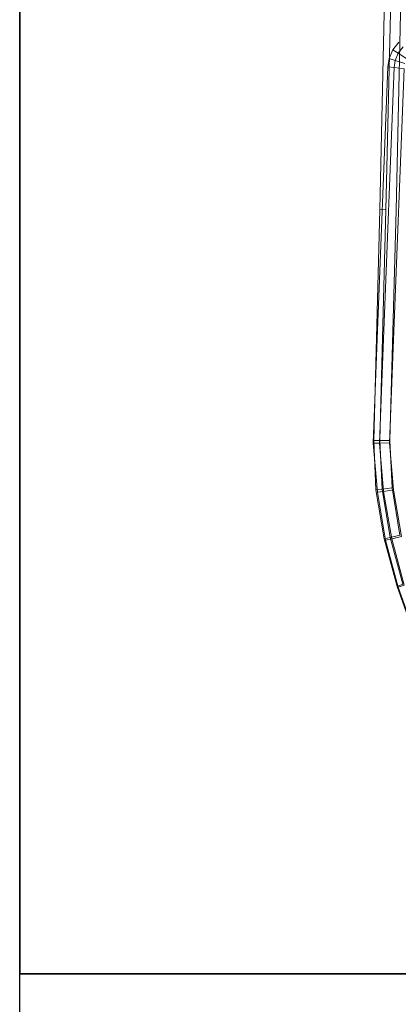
# Model space of a CAD drawing. Header units: metres. Extents: x 391.1 to 430.4, y 12.7 to 28.4.
# Tile 46 of 168: x 401.456 to 401.714, y 27.24 to 27.909. Entities that reach past the tile are written whole.
import ezdxf

# ---------------------------------------------------------------- set-up
doc = ezdxf.new("R2010")
doc.units = ezdxf.units.M
doc.layers.add('01_SUELOS', color=7, linetype='Continuous', lineweight=25, true_color=0x007f00)
for name, color, linetype, lineweight in [('A-DETL-____-MBND', 7, 'Continuous', 18), ('A-WALL-____-MCUT', 7, 'Continuous', 25), ('A-WALL-____-OTLN', 7, 'Continuous', 25)]:
    doc.layers.add(name, color=color, linetype=linetype, lineweight=lineweight)

# ---------------------------------------------------------------- blocks, each defined once
blk = doc.blocks.new('Family - Inodor PB-155331-02_PCI_P0')
at = {"layer": 'A-DETL-____-MBND', "color": 253, "true_color": 0xaaaaaa}
for p, q in [((0.02769, 0.72747), (0.02057, 0.40793)), ((0.02769, 0.72747), (0.02057, 0.40793)), ((0.03191, 0.72725), (0.02479, 0.40776)), ((0.03191, 0.72725), (0.02479, 0.40776)), ((0.03874, 0.72691), (0.03162, 0.40749)), ((0.03874, 0.72691), (0.03162, 0.40749)), ((0.02697, 0.51046), (0.02953, 0.51645)), ((0.02697, 0.51046), (0.02953, 0.51645)), ((0.02953, 0.51645), (0.03345, 0.52157)), ((0.02953, 0.51645), (0.03345, 0.52157)), ((0.02953, 0.51645), (0.03316, 0.5141)), ((0.03316, 0.5141), (0.02953, 0.51645)), ((0.03316, 0.5141), (0.0364, 0.51833)), ((0.03316, 0.5141), (0.0364, 0.51833)), ((0.02604, 0.50472), (0.02697, 0.51046)), ((0.02604, 0.50472), (0.02697, 0.51046)), ((0.02697, 0.51046), (0.03104, 0.50915)), ((0.03104, 0.50915), (0.02697, 0.51046)), ((0.03025, 0.50425), (0.03104, 0.50915)), ((0.03025, 0.50425), (0.03104, 0.50915)), ((0.03104, 0.50915), (0.03316, 0.5141)), ((0.03104, 0.50915), (0.03316, 0.5141)), ((0.03104, 0.50915), (0.03764, 0.50704)), ((0.03764, 0.50704), (0.03104, 0.50915)), ((0.03316, 0.5141), (0.03904, 0.51031)), ((0.03904, 0.51031), (0.03316, 0.5141)), ((0.01865, 0.31422), (0.02604, 0.50472)), ((0.01865, 0.31422), (0.02604, 0.50472)), ((0.02287, 0.31404), (0.03025, 0.50425)), ((0.02287, 0.31404), (0.03025, 0.50425)), ((0.02604, 0.50472), (0.03025, 0.50425)), ((0.03025, 0.50425), (0.02604, 0.50472)), ((0.03707, 0.5035), (0.0297, 0.31375)), ((0.03707, 0.5035), (0.0297, 0.31375)), ((0.0297, 0.31375), (0.03707, 0.5035)), ((0.03707, 0.5035), (0.0297, 0.31375)), ((0.03025, 0.50425), (0.03707, 0.5035)), ((0.03707, 0.5035), (0.03025, 0.50425)), ((0.02057, 0.40793), (0.01643, 0.25093)), ((0.02057, 0.40793), (0.01643, 0.25093)), ((0.02057, 0.40793), (0.02479, 0.40776)), ((0.02479, 0.40776), (0.02057, 0.40793)), ((0.02479, 0.40776), (0.02066, 0.25097)), ((0.02479, 0.40776), (0.02066, 0.25097)), ((0.03162, 0.40749), (0.0275, 0.25103)), ((0.03162, 0.40749), (0.0275, 0.25103)), ((0.01617, 0.24905), (0.01865, 0.31422)), ((0.01617, 0.24905), (0.01865, 0.31422)), ((0.0204, 0.24916), (0.02287, 0.31404)), ((0.0204, 0.24916), (0.02287, 0.31404)), ((0.0297, 0.31375), (0.02725, 0.24933)), ((0.0297, 0.31375), (0.02725, 0.24933)), ((0.02725, 0.24933), (0.0297, 0.31375)), ((0.0297, 0.31375), (0.02725, 0.24933)), ((0.01617, 0.24905), (0.0204, 0.24916)), ((0.0204, 0.24916), (0.01617, 0.24905)), ((0.01894, 0.2158), (0.01617, 0.24905)), ((0.01894, 0.2158), (0.01617, 0.24905)), ((0.01643, 0.25093), (0.02066, 0.25097)), ((0.02066, 0.25097), (0.01643, 0.25093)), ((0.01643, 0.25093), (0.01789, 0.21744)), ((0.01643, 0.25093), (0.01789, 0.21744)), ((0.0204, 0.24916), (0.02725, 0.24933)), ((0.02725, 0.24933), (0.0204, 0.24916)), ((0.02314, 0.2164), (0.0204, 0.24916)), ((0.02314, 0.2164), (0.0204, 0.24916)), ((0.02066, 0.25097), (0.0275, 0.25103)), ((0.0275, 0.25103), (0.02066, 0.25097)), ((0.02066, 0.25097), (0.0221, 0.21793)), ((0.02066, 0.25097), (0.0221, 0.21793)), ((0.02725, 0.24933), (0.02992, 0.21736)), ((0.02725, 0.24933), (0.02992, 0.21736)), ((0.02992, 0.21736), (0.02725, 0.24933)), ((0.02725, 0.24933), (0.02992, 0.21736)), ((0.0275, 0.25103), (0.02891, 0.21873)), ((0.0275, 0.25103), (0.02891, 0.21873)), ((0.01789, 0.21744), (0.0221, 0.21793)), ((0.0221, 0.21793), (0.01789, 0.21744)), ((0.01789, 0.21744), (0.02351, 0.18411)), ((0.01789, 0.21744), (0.02351, 0.18411)), ((0.01894, 0.2158), (0.02314, 0.2164)), ((0.02314, 0.2164), (0.01894, 0.2158)), ((0.02457, 0.18317), (0.01894, 0.2158)), ((0.02457, 0.18317), (0.01894, 0.2158)), ((0.0221, 0.21793), (0.02891, 0.21873)), ((0.02891, 0.21873), (0.0221, 0.21793)), ((0.0221, 0.21793), (0.02763, 0.18512)), ((0.0221, 0.21793), (0.02763, 0.18512)), ((0.02314, 0.2164), (0.02992, 0.21736)), ((0.02992, 0.21736), (0.02314, 0.2164)), ((0.02869, 0.18417), (0.02314, 0.2164)), ((0.02869, 0.18417), (0.02314, 0.2164)), ((0.02891, 0.21873), (0.0343, 0.18674)), ((0.02891, 0.21873), (0.0343, 0.18674)), ((0.02992, 0.21736), (0.03536, 0.18578)), ((0.02992, 0.21736), (0.03536, 0.18578)), ((0.03536, 0.18578), (0.02992, 0.21736)), ((0.02992, 0.21736), (0.03536, 0.18578)), ((0.02351, 0.18411), (0.02763, 0.18512)), ((0.02763, 0.18512), (0.02351, 0.18411)), ((0.02351, 0.18411), (0.0323, 0.15186)), ((0.02351, 0.18411), (0.0323, 0.15186)), ((0.02457, 0.18317), (0.02869, 0.18417)), ((0.02869, 0.18417), (0.02457, 0.18317)), ((0.033, 0.15122), (0.02457, 0.18317)), ((0.033, 0.15122), (0.02457, 0.18317)), ((0.02763, 0.18512), (0.0343, 0.18674)), ((0.0343, 0.18674), (0.02763, 0.18512)), ((0.02763, 0.18512), (0.03632, 0.15326)), ((0.02763, 0.18512), (0.03632, 0.15326)), ((0.02869, 0.18417), (0.03536, 0.18578)), ((0.03536, 0.18578), (0.02869, 0.18417)), ((0.03703, 0.15261), (0.02869, 0.18417)), ((0.03703, 0.15261), (0.02869, 0.18417)), ((0.0323, 0.15186), (0.03632, 0.15326)), ((0.03632, 0.15326), (0.0323, 0.15186)), ((0.0323, 0.15186), (0.04352, 0.12055)), ((0.0323, 0.15186), (0.04352, 0.12055)), ((0.033, 0.15122), (0.03703, 0.15261)), ((0.03703, 0.15261), (0.033, 0.15122)), ((0.04418, 0.12022), (0.033, 0.15122)), ((0.04418, 0.12022), (0.033, 0.15122))]:
    blk.add_line(p, q, dxfattribs=at)
blk = doc.blocks.new('Family - Envans PB-155461-02_PCI_P0')
at = {"layer": 'A-WALL-____-MCUT', "color": 253, "true_color": 0xaaaaaa}
blk.add_line((3.61987, 0), (6.12307, 0), dxfattribs=at)
at = {"layer": 'A-WALL-____-OTLN', "color": 253, "lineweight": 18, "true_color": 0xaaaaaa}
blk.add_line((-0.00093, 0), (6.12307, 0), dxfattribs=at)
at = {"layer": 'A-WALL-____-OTLN', "color": 253, "true_color": 0xaaaaaa}
blk.add_line((0, 0), (6.12307, 0), dxfattribs=at)
blk = doc.blocks.new('Family - LONDR55-XX_ZZ-ARQ-CAA-M3D-Londres55-155523-02_PCI_P0')
at = {"layer": '01_SUELOS', "color": 9, "true_color": 0xaad4aa}
for p, q in [((0, 0.86746), (0, 0)), ((0, 0), (0, 0.86746)), ((0, 0), (1.80213, 0)), ((1.80213, 0), (0, 0))]:
    blk.add_line(p, q, dxfattribs=at)
blk = doc.blocks.new('Family - LONDR55-XX_ZZ-ARQ-CAA-M3D-Londres55-155971-02_PCI_P0')
at = {"layer": '01_SUELOS', "color": 9, "true_color": 0xaad4aa}
for p, q in [((4.1273, 14.06017), (4.1273, 15.06324)), ((4.1273, 14.06017), (4.1273, 15.06324)), ((4.1273, 14.06017), (4.1273, 15.06324)), ((4.1273, 14.06017), (4.1273, 15.06324)), ((5.92943, 14.06017), (4.1273, 14.06017)), ((5.92943, 14.06017), (4.1273, 14.06017)), ((5.92943, 14.06017), (4.1273, 14.06017)), ((5.92943, 14.06017), (4.1273, 14.06017))]:
    blk.add_line(p, q, dxfattribs=at)
blk = doc.blocks.new('LONDR55-XX_ZZ-ARQ-CAA-M3D-Londres55_ifc-1-02_PCI_P0')
at = {"layer": '01_SUELOS', "color": 253, "lineweight": 18, "true_color": 0xaaaaaa}
for name, p in [('Family - LONDR55-XX_ZZ-ARQ-CAA-M3D-Londres55-155971-02_PCI_P0', (397.32915, 13.20061)), ('Family - LONDR55-XX_ZZ-ARQ-CAA-M3D-Londres55-155523-02_PCI_P0', (401.45645, 27.26078))]:
    blk.add_blockref(name, p, dxfattribs=at)
at = {"layer": 'A-DETL-____-MBND', "color": 253, "lineweight": 18, "true_color": 0xaaaaaa}
blk.add_blockref('Family - Inodor PB-155331-02_PCI_P0', (401.68048, 27.37206), dxfattribs=at)
at = {"layer": 'A-WALL-____-OTLN', "color": 253, "lineweight": 18, "true_color": 0xaaaaaa, "rotation": 90}
blk.add_blockref('Family - Envans PB-155461-02_PCI_P0', (401.45645, 22.14078), dxfattribs=at)

msp = doc.modelspace()

# ---------------------------------------------------------------- block references
at = {"lineweight": 5}
msp.add_blockref('LONDR55-XX_ZZ-ARQ-CAA-M3D-Londres55_ifc-1-02_PCI_P0', (0, 0), dxfattribs=at)

doc.saveas('drawing.dxf')
